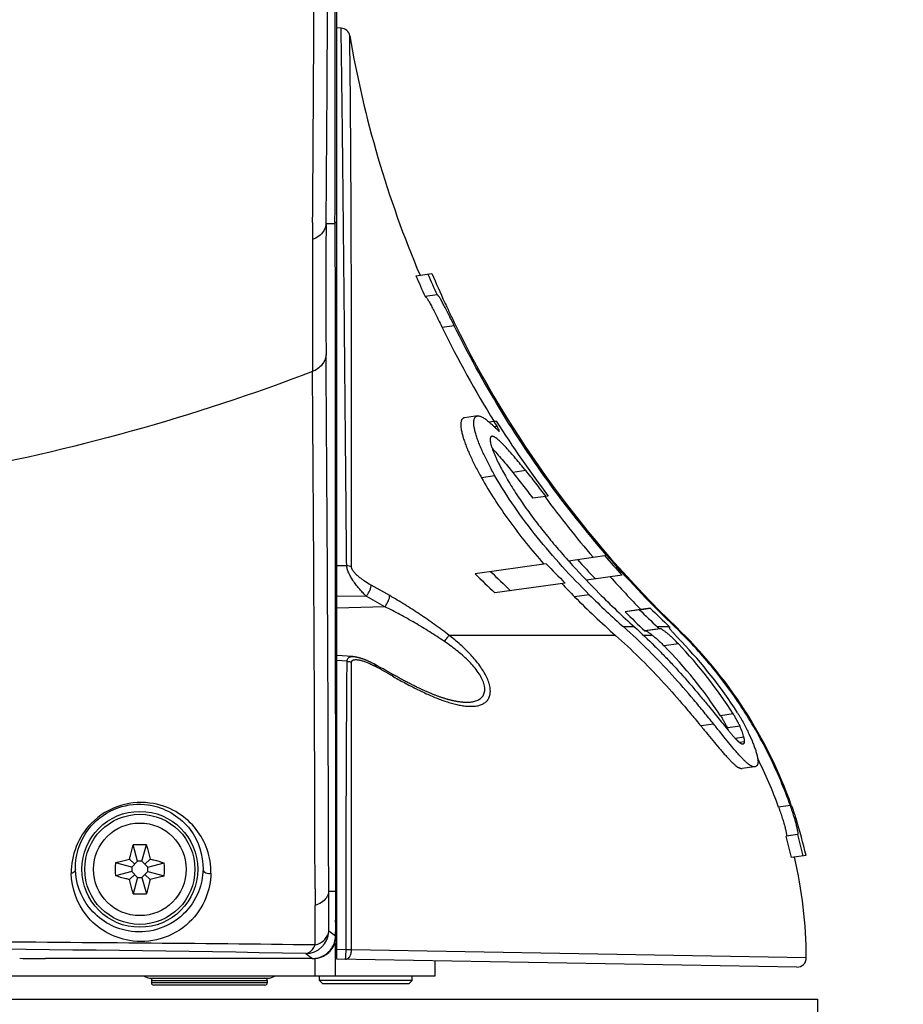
# Model space of a CAD drawing. Header units: millimetres. Extents: x 0 to 420, y 0 to 297.
# Tile 69 of 117: x 325 to 341, y 121 to 138. Entities that reach past the tile are written whole.
import ezdxf

# ---------------------------------------------------------------- set-up
doc = ezdxf.new("R2010")
doc.units = ezdxf.units.MM
doc.header["$LTSCALE"] = 23.1
doc.layers.get('0').update_dxf_attribs({"linetype": 'CONTINUOUS'})
for name, color, linetype in [('AUSFORMSCHRAEGEN', 7, 'CONTINUOUS'), ('DIM_PILOTEES', 7, 'CONTINUOUS'), ('RUNDUNGEN', 7, 'CONTINUOUS')]:
    doc.layers.add(name, color=color, linetype=linetype)
doc.styles.get("Standard").update_dxf_attribs({"font": 'txt', "width": 0.7})
doc.dimstyles.new('DIMSTYLE_2', dxfattribs={"dimtxt": 2.5, "dimasz": 3.5, "dimexe": 2, "dimexo": 0, "dimtad": 1, "dimdec": 0, "dimlfac": 5, "dimdsep": 46, "dimtxsty": 'Standard', "dimblk": '_FILLED', "dimblk1": '_FILLED', "dimblk2": '_FILLED', "dimcen": 0.09, "dimazin": 2, "dimtp": 0.8, "dimtm": 0.8, "dimtfac": 1, "dimtdec": 0, "dimtofl": 0, "dimtmove": 0, "dimatfit": 3, "dimldrblk": '_FILLED', "dimfxl": 0, "dimtolj": 1, "dimarcsym": 0})

# ---------------------------------------------------------------- blocks, each defined once
blk = doc.blocks.new('_FILLED')
at = {"color": 0, "linetype": 'ByBlock'}
blk.add_solid([(0, 0), (-1, 0.1429), (-1, -0.1429)], dxfattribs=at)
blk = doc.blocks.new('*D5')
at = {"layer": 'DIM_PILOTEES', "color": 2, "linetype": 'Continuous'}
for p, q in [((332.469, 242.223), (398.391, 242.223)), ((396.391, 242.223), (396.391, 177.074)), ((396.392, 111.925), (396.391, 177.074)), ((339.008, 111.925), (398.392, 111.925))]:
    blk.add_line(p, q, dxfattribs=at)
at = {"layer": 'DIM_PILOTEES', "color": 2, "linetype": 'Continuous', "xscale": 3.5, "yscale": 3.5, "zscale": 3.5}
for p, rotation in [((396.391, 242.223), 90.00015233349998), ((396.392, 111.925), 270.0001523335)]:
    blk.add_blockref('_FILLED', p, dxfattribs=dict(at, rotation=rotation))
at = {"layer": 'DIM_PILOTEES', "color": 2, "linetype": 'Continuous', "insert": (393.266, 177.074), "char_height": 2.5, "width": 7.76786, "attachment_point": 2, "rotation": 90, "line_spacing_factor": 0.9}
blk.add_mtext('{\\ftxt;\\W0.0001;\\H0.0001;\\~}{\\ftxt;\\W2.0714285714;\\H2.5; }{\\ftxt;\\W0.0001;\\H0.0001;\\~}', dxfattribs=at)

msp = doc.modelspace()

# ---------------------------------------------------------------- linework, layer by layer
at = {"color": 7, "linetype": 'Continuous'}
for p, q in [((330.892, 124.9635), (330.892, 195.1195)), ((330.4742, 134.817), (330.4716, 134.5194)), ((330.86, 134.7922), (330.7068, 134.7923)), ((330.86, 134.8222), (330.8599, 134.7295)), ((330.8599, 134.7295), (330.8599, 134.4171)), ((330.86, 134.8221), (330.892, 134.8221)), ((330.4716, 134.5194), (330.4712, 132.2411)), ((330.86, 134.4171), (330.8613, 133.6779)), ((332.2582, 133.8943), (332.5329, 133.9329)), ((330.8613, 133.6779), (330.8625, 133.0538)), ((330.8616, 133.6641), (330.8629, 133.0474)), ((332.6232, 133.5654), (332.4153, 133.5361)), ((330.8625, 133.0538), (330.8647, 131.8117)), ((332.9199, 133.0315), (332.7112, 133.0022)), ((333.3202, 131.4745), (333.0982, 131.4433)), ((333.6011, 131.379), (333.5216, 131.3679)), ((333.6579, 131.2903), (333.6135, 131.284)), ((333.6868, 131.2142), (333.6878, 131.2134)), ((333.6219, 130.4415), (333.3883, 130.4086)), ((334.1535, 130.5307), (333.9279, 130.499)), ((334.5411, 130.0908), (334.2734, 130.0531)), ((334.5078, 128.9226), (333.2772, 128.7496)), ((334.8883, 128.9738), (335.514, 129.0617)), ((334.8315, 128.5878), (333.6215, 128.4177)), ((335.8152, 128.7239), (335.1986, 128.6372)), ((335.2498, 128.3871), (334.9953, 128.3514)), ((336.1167, 128.1287), (335.8662, 128.0935)), ((336.0533, 128.1211), (335.8662, 128.0935)), ((336.301, 128.1559), (336.0533, 128.1211)), ((336.1167, 128.1287), (336.301, 128.1559)), ((336.0292, 127.8298), (335.8428, 127.8298)), ((336.4606, 127.7971), (336.2056, 127.7613)), ((336.2056, 127.7613), (336.2219, 127.7633)), ((336.4767, 127.7991), (336.2219, 127.7633)), ((336.6342, 127.8298), (336.4262, 127.8298)), ((336.4767, 127.7991), (336.4606, 127.7971)), ((336.6342, 127.8298), (336.6407, 127.8237)), ((336.7488, 127.8298), (336.7281, 127.8298)), ((335.7016, 127.6855), (332.8301, 127.6855)), ((336.3414, 127.6855), (336.1861, 127.6855)), ((336.7861, 127.5396), (336.5394, 127.5049)), ((337.7336, 126.3284), (337.5136, 126.2975)), ((337.3958, 126.1531), (337.1739, 126.1219)), ((337.8503, 126.1163), (337.6333, 126.0858)), ((337.9186, 125.9245), (337.7709, 125.9037)), ((337.9295, 125.8466), (337.8443, 125.8346)), ((338.1005, 125.4151), (337.8901, 125.3855)), ((338.7199, 124.7445), (338.5176, 124.7161)), ((338.8462, 124.2441), (338.6459, 124.2159)), ((338.8508, 124.245), (338.6505, 124.2168)), ((327.4548, 123.7835), (327.3791, 124.0663)), ((327.5292, 123.7835), (327.605, 124.0663)), ((327.404, 123.7326), (327.3149, 123.8217)), ((327.5801, 123.7326), (327.6691, 123.8217)), ((338.99, 123.8843), (338.7408, 123.8493)), ((327.3532, 123.6818), (327.0704, 123.7576)), ((327.4548, 123.7835), (327.3532, 123.6818)), ((327.3532, 123.6818), (327.3532, 123.6074)), ((327.5292, 123.7835), (327.4548, 123.7835)), ((327.6309, 123.6818), (327.5292, 123.7835)), ((327.6309, 123.6818), (327.9137, 123.7576)), ((327.6309, 123.6074), (327.6309, 123.6818)), ((327.3532, 123.6074), (327.0704, 123.5316)), ((327.404, 123.5566), (327.3149, 123.4675)), ((327.3532, 123.6074), (327.4548, 123.5058)), ((327.4548, 123.5058), (327.3791, 123.223)), ((327.4548, 123.5058), (327.5292, 123.5058)), ((327.5292, 123.5058), (327.6309, 123.6074)), ((327.5292, 123.5058), (327.605, 123.223)), ((327.5801, 123.5566), (327.6691, 123.4675)), ((327.6309, 123.6074), (327.9137, 123.5316)), ((330.5164, 123.3094), (330.5173, 123.021)), ((330.869, 123.3056), (330.869, 123.2572)), ((330.869, 123.3046), (330.892, 123.3046)), ((330.869, 123.2641), (330.7523, 123.2641)), ((330.7539, 122.5771), (330.7523, 123.2641)), ((330.869, 123.2641), (330.869, 123.2145)), ((330.869, 123.2641), (330.869, 123.2145)), ((330.869, 123.2145), (330.8691, 122.9661)), ((330.5189, 122.3379), (330.5172, 123.021)), ((330.892, 123.0046), (330.8691, 123.0046)), ((330.8691, 122.9705), (330.8873, 122.9705)), ((330.8691, 122.7339), (330.8873, 122.9702)), ((330.8691, 122.9661), (330.8691, 122.7339)), ((330.8703, 122.4902), (330.8873, 122.9705)), ((330.892, 122.9246), (330.8857, 122.9246)), ((330.892, 122.7472), (330.8794, 122.7472)), ((330.884, 122.4919), (330.892, 122.7472)), ((330.8703, 122.4902), (330.7539, 122.5771)), ((330.8863, 122.5646), (330.892, 122.5646)), ((330.8572, 122.3646), (330.892, 122.3646)), ((330.4707, 122.1046), (325.8635, 122.1046)), ((330.3545, 122.1914), (330.4707, 122.1046)), ((330.4707, 122.1046), (330.4843, 122.1046)), ((332.592, 121.8046), (332.592, 122.0649)), ((327.6944, 121.7646), (329.692, 121.7646)), ((330.592, 121.7246), (330.592, 121.8046)), ((332.192, 121.7246), (332.192, 121.8046)), ((327.692, 121.7246), (329.692, 121.7246)), ((327.692, 121.7246), (327.692, 121.6846)), ((329.692, 121.6846), (327.692, 121.6846)), ((329.652, 121.6446), (327.732, 121.6446)), ((329.692, 121.7246), (329.692, 121.6846)), ((332.192, 121.7246), (330.592, 121.7246)), ((330.652, 121.6646), (330.592, 121.7246)), ((332.132, 121.6646), (330.652, 121.6646)), ((332.132, 121.6646), (332.192, 121.7246)), ((295.792, 121.4046), (339.192, 121.4046)), ((339.192, 120.6046), (339.192, 121.4046))]:
    msp.add_line(p, q, dxfattribs=at)
for radius in [1.0009, 0.9509, 0.8]:
    msp.add_circle((327.492, 123.6446), radius, dxfattribs=at)
for centre, radius, start, end in [((-1047.6145, 146.2864), 1378.3692, 359.5222031, 359.8708743), ((-1252.8827, 146.9018), 1583.403, 359.5627028, 359.7805946), ((-885.0658, 138.4207), 1215.9311, 359.8303922, 0.0018627), ((349.599, 141.2155), 18.755, 189.75089, 202.94448), ((463.9885, 133.6438), 133.2867, 179.506347, 180.47865), ((349.4998, 141.2399), 18.7411, 203.07581, 204.27146), ((349.5018, 141.2392), 18.5419, 203.2386, 204.44811), ((349.599, 141.2155), 18.555, 203.10938, 204.78151), ((332.6245, 133.561), 0.00451, 97.94922, 106.55441), ((349.5712, 141.2291), 18.7601, 206.01045, 211.67063), ((349.5985, 141.2162), 18.5556, 206.05401, 226.17194), ((-1734.0962, 117.7586), 2064.8557, 0.1527251, 0.4099621), ((-1180.5839, 120.1303), 1511.1037, 0.1205399, 0.459203), ((335.1158, 117.4242), 14.0368, 96.01744, 96.19478), ((349.3756, 141.4064), 18.6917, 212.44282, 212.76578), ((349.4214, 141.3696), 18.6717, 212.33137, 217.16107), ((349.583, 141.2368), 18.7742, 216.45117, 220.5408), ((349.0013, 142.6087), 19.9341, 223.3586, 224.69735), ((349.2708, 141.8528), 19.1757, 222.1049, 223.47464), ((349.5609, 141.2807), 18.6177, 221.01907, 222.41197), ((348.772, 144.4775), 22.0784, 225.42778, 226.66866), ((348.7297, 144.3583), 21.7496, 225.71921, 226.9841), ((344.6427, 137.9293), 13.5944, 223.45261, 224.79295), ((349.5879, 141.2412), 18.7808, 221.91415, 224.26346), ((345.61, 138.8165), 14.7006, 225.19045, 228.36266), ((345.9023, 138.8163), 14.771, 224.78539, 228.05533), ((345.3897, 138.669), 14.6457, 224.78773, 228.58568), ((349.4314, 141.6102), 19.1498, 224.89729, 226.31839), ((349.4291, 141.5996), 18.939, 225.33898, 226.64063), ((349.537, 141.3495), 18.6886, 224.90803, 226.33744), ((330.9434, 122.0237), 7.9857, 46.29988, 46.6406), ((335.9992, 130.9585), 3.1998, 281.34085, 281.56447), ((331.2435, 122.0946), 7.9499, 19.53739, 46.17196), ((331.0348, 122.0644), 7.9408, 32.47817, 43.59092), ((331.1093, 122.0747), 7.9448, 32.55036, 43.84049), ((331.0295, 122.0623), 7.7447, 33.151, 44.64803), ((336.5057, 125.5634), 1.2427, 22.36159, 24.85692), ((337.8952, 125.8345), 0.0252, 269.6806, 277.99758), ((331.2293, 122.094), 7.7456, 19.78739, 26.58353), ((331.244, 122.0946), 7.95, 13.00986, 17.71914), ((338.3305, 125.8033), 1.6185, 281.23814, 281.40524), ((331.2073, 122.0939), 7.7354, 13.11611, 15.92152), ((338.5275, 125.844), 1.6314, 281.26785, 281.43223), ((331.2079, 122.094), 7.9352, 12.98748, 15.72137), ((327.492, 121.2094), 2.8591, 89.99901, 92.26364), ((327.4921, 121.2094), 2.8591, 87.73636, 90.00099), ((331.244, 122.0946), 7.75, 0.16152, 13.13949), ((329.9281, 123.6446), 2.8599, 177.73603, 182.26397), ((325.056, 123.6446), 2.8599, 357.73603, 2.26397), ((327.492, 126.0798), 2.8591, 267.73636, 270.00099), ((327.4921, 126.0798), 2.8591, 269.99901, 272.26364), ((330.3539, 122.5917), 0.4003, 270.0867, 357.91331), ((317.5319, -604.7396), 727.044, 88.9894306, 90.0031626), ((325.8598, 155.4766), 33.372, 269.24309, 270.00634), ((330.4704, 122.506), 0.4014, 270.04713, 281.32723), ((327.692, 122.0146), 0.25, 237.20108, 270), ((327.732, 121.7246), 0.04, 90, 180), ((329.652, 121.7246), 0.04, 0, 90), ((329.692, 122.0146), 0.25, 270, 302.79892), ((327.732, 121.6846), 0.04, 180, 270), ((329.652, 121.6846), 0.04, 270, 360)]:
    msp.add_arc(centre, radius, start, end, dxfattribs=at)
for points, knots in [([(330.6953, 134.7357), (330.6877, 134.7117), (330.6428, 134.6146), (330.5476, 134.5469), (330.4717, 134.5194)], [0, 0, 0, 0, 0.2375331, 1, 1, 1, 1]), ([(332.4173, 133.5364), (332.4184, 133.5364), (332.4207, 133.5358), (332.4242, 133.5337), (332.4283, 133.5302), (332.435, 133.5233), (332.4444, 133.5113), (332.457, 133.4929), (332.4714, 133.4698), (332.4875, 133.4421), (332.5052, 133.4104), (332.5318, 133.3609), (332.5678, 133.2915), (332.6134, 133.2009), (332.6617, 133.1034), (332.6946, 133.0363), (332.7112, 133.0022)], [0, 0, 0, 0, 0.0049869, 0.0115963, 0.0201694, 0.0308466, 0.0586678, 0.0950531, 0.1396688, 0.1920325, 0.2515776, 0.3176871, 0.4669768, 0.6344177, 0.8141436, 1, 1, 1, 1]), ([(332.9199, 133.0315), (332.903, 133.0658), (332.8696, 133.1333), (332.8207, 133.2315), (332.7745, 133.3225), (332.7324, 133.403), (332.7002, 133.4618), (332.6772, 133.501), (332.6628, 133.5239), (332.6518, 133.5398), (332.6439, 133.55), (332.6389, 133.5558), (332.6344, 133.5602), (332.6305, 133.5634), (332.6271, 133.5653), (332.6248, 133.5656), (332.6239, 133.5655)], [0, 0, 0, 0, 0.1870637, 0.3678774, 0.5361615, 0.6859229, 0.8115469, 0.8636716, 0.9078814, 0.943688, 0.9583319, 0.9707737, 0.9810271, 0.9891577, 0.9953393, 1, 1, 1, 1]), ([(332.7527, 133.438), (332.765, 133.4114), (332.7913, 133.3544), (332.8493, 133.2302), (332.8959, 133.1329), (332.9285, 133.0662)], [0, 0, 0, 0, 0.2136813, 0.4583815, 1, 1, 1, 1]), ([(336.7281, 127.8298), (336.3385, 128.2034), (335.5914, 128.985), (334.5775, 130.2502), (333.6777, 131.5989), (333.1583, 132.5472), (332.9199, 133.0315)], [0, 0, 0, 0, 0.2500001, 0.5000001, 0.7500001, 1, 1, 1, 1]), ([(330.7065, 132.5303), (330.7017, 132.4684), (330.647, 132.3409), (330.534, 132.2653), (330.4712, 132.2411)], [0, 0, 0, 0, 0.4800006, 1, 1, 1, 1]), ([(330.4712, 132.2411), (328.4211, 131.4568), (324.1384, 130.2681), (319.7132, 129.8721), (317.492, 129.8721)], [0, 0, 0, 0, 0.497028, 1, 1, 1, 1]), ([(330.8647, 131.8117), (330.8665, 130.4737), (330.8633, 127.6384), (330.8683, 124.803), (330.869, 123.3056)], [0, 0, 0, 0, 0.4718746, 1, 1, 1, 1]), ([(333.6219, 130.4415), (333.5865, 130.5034), (333.5193, 130.6256), (333.4425, 130.7794), (333.3884, 130.899), (333.3528, 130.9843), (333.322, 131.0658), (333.2963, 131.1427), (333.2793, 131.2035), (333.269, 131.249), (333.2615, 131.289), (333.2568, 131.3265), (333.2556, 131.3611), (333.2565, 131.3835), (333.259, 131.4035), (333.2632, 131.421), (333.2691, 131.4361), (333.2765, 131.4488), (333.2854, 131.459), (333.2958, 131.4667), (333.3076, 131.472), (333.3159, 131.4739), (333.3202, 131.4745)], [0, 0, 0, 0, 0.1877346, 0.3668172, 0.4518869, 0.5331632, 0.6098992, 0.6812226, 0.7461644, 0.7759481, 0.8038087, 0.8534249, 0.8751145, 0.8947352, 0.9123416, 0.9280575, 0.942101, 0.9547656, 0.966429, 0.9775486, 0.988597, 1, 1, 1, 1]), ([(333.3202, 131.4745), (333.3269, 131.4754), (333.3416, 131.4753), (333.3647, 131.4702), (333.3899, 131.4603), (333.4172, 131.446), (333.4464, 131.4272), (333.4776, 131.4044), (333.5103, 131.3779), (333.5324, 131.3585), (333.5437, 131.3483)], [0, 0, 0, 0, 0.077415, 0.1661074, 0.2683986, 0.3855271, 0.517909, 0.6650037, 0.8259887, 1, 1, 1, 1]), ([(333.0982, 131.4433), (333.0939, 131.4427), (333.0854, 131.4407), (333.0735, 131.4354), (333.0628, 131.4277), (333.0536, 131.4175), (333.046, 131.4049), (333.0399, 131.3898), (333.0353, 131.3722), (333.0325, 131.3522), (333.0313, 131.3298), (333.0319, 131.2953), (333.0374, 131.2466), (333.0502, 131.1824), (333.0692, 131.1114), (333.094, 131.0344), (333.1241, 130.9528), (333.1588, 130.8673), (333.2118, 130.7474), (333.2872, 130.5933), (333.3534, 130.4708), (333.3883, 130.4086)], [0, 0, 0, 0, 0.0115697, 0.0227919, 0.0340815, 0.0458993, 0.0586936, 0.0728384, 0.0886266, 0.1062783, 0.1259205, 0.1476112, 0.197181, 0.2547259, 0.3195548, 0.3907577, 0.4673744, 0.5485379, 0.6335037, 0.8124078, 1, 1, 1, 1]), ([(333.5437, 131.3483), (333.5556, 131.3376), (333.5735, 131.3213), (333.5973, 131.2992), (333.6153, 131.2824), (333.6334, 131.2652), (333.6484, 131.2507), (333.6605, 131.2389), (333.6695, 131.2302), (333.677, 131.2231), (333.6827, 131.2178), (333.6855, 131.2153), (333.6868, 131.2142)], [0, 0, 0, 0, 0.2457027, 0.3701066, 0.4957629, 0.6228364, 0.7513585, 0.815996, 0.8804594, 0.9435075, 0.9733032, 1, 1, 1, 1]), ([(333.6949, 131.21), (333.6954, 131.2101), (333.6963, 131.2105), (333.6968, 131.2123), (333.6967, 131.2145), (333.6962, 131.2176), (333.6951, 131.2213), (333.6935, 131.2257), (333.6914, 131.2306), (333.6879, 131.2383), (333.6826, 131.2488), (333.6752, 131.2621), (333.6669, 131.2761), (333.661, 131.2855), (333.6579, 131.2903)], [0, 0, 0, 0, 0.0142203, 0.0312021, 0.0559455, 0.0897595, 0.1326289, 0.1841065, 0.2435598, 0.310201, 0.4616765, 0.6317734, 0.8133017, 1, 1, 1, 1]), ([(333.5682, 131.1225), (333.5655, 131.1221), (333.5603, 131.1208), (333.5533, 131.1169), (333.5475, 131.1111), (333.543, 131.1034), (333.5397, 131.094), (333.5378, 131.0829), (333.537, 131.07), (333.5377, 131.0496), (333.5418, 131.0204), (333.5509, 130.9815), (333.5639, 130.938), (333.5805, 130.8906), (333.6003, 130.84), (333.6228, 130.787), (333.6478, 130.7319), (333.6845, 130.6552), (333.735, 130.5568), (333.7781, 130.4783), (333.8005, 130.4385)], [0, 0, 0, 0, 0.0107298, 0.0210191, 0.0315575, 0.0430423, 0.0560328, 0.0708923, 0.0878409, 0.1069857, 0.1518042, 0.2049063, 0.2653718, 0.3321655, 0.404298, 0.4808813, 0.5611613, 0.6444987, 0.8185293, 1, 1, 1, 1]), ([(334.1535, 130.5307), (334.124, 130.5666), (334.0657, 130.6371), (333.9793, 130.7401), (333.8956, 130.8374), (333.8275, 130.9137), (333.7748, 130.9697), (333.7377, 131.0074), (333.7025, 131.0411), (333.6696, 131.0701), (333.6434, 131.0905), (333.6239, 131.1035), (333.6108, 131.1111), (333.5987, 131.117), (333.5849, 131.1219), (333.5744, 131.1234), (333.5682, 131.1225)], [0, 0, 0, 0, 0.1655044, 0.3258532, 0.479276, 0.6231139, 0.6902442, 0.7533298, 0.8115562, 0.8640032, 0.9096712, 0.9296798, 0.9476888, 0.9636425, 0.9775731, 1, 1, 1, 1]), ([(333.6878, 131.2134), (333.6891, 131.2124), (333.691, 131.2111), (333.6934, 131.2101), (333.6945, 131.2099), (333.6949, 131.21)], [0, 0, 0, 0, 0.6176535, 0.8353709, 1, 1, 1, 1]), ([(333.5714, 130.9168), (333.6, 130.8863), (333.6581, 130.8216), (333.7455, 130.7198), (333.836, 130.6113), (333.897, 130.5369), (333.9279, 130.499)], [0, 0, 0, 0, 0.2285807, 0.4745409, 0.7327797, 1, 1, 1, 1]), ([(335.2498, 128.3871), (335.0905, 128.5455), (334.7802, 128.8687), (334.3458, 129.3749), (333.955, 129.897), (333.7259, 130.2596), (333.6219, 130.4415)], [0, 0, 0, 0, 0.2563658, 0.5111201, 0.7608768, 1, 1, 1, 1]), ([(333.8005, 130.4385), (333.8502, 130.3506), (333.9573, 130.1738), (334.1332, 129.9127), (334.3246, 129.6521), (334.5276, 129.3944), (334.7399, 129.141), (335.0331, 128.8093), (335.2624, 128.5683), (335.4186, 128.4109)], [0, 0, 0, 0, 0.116486, 0.2382603, 0.3630065, 0.4893592, 0.616573, 0.7442243, 1, 1, 1, 1]), ([(333.9279, 130.499), (333.9564, 130.4641), (334.0138, 130.3923), (334.1293, 130.2439), (334.2156, 130.13), (334.2734, 130.0531)], [0, 0, 0, 0, 0.2397429, 0.4888524, 1, 1, 1, 1]), ([(334.5021, 130.0853), (334.4437, 130.162), (334.3566, 130.2758), (334.2401, 130.424), (334.1822, 130.4958), (334.1535, 130.5307)], [0, 0, 0, 0, 0.5110928, 0.760211, 1, 1, 1, 1]), ([(333.3883, 130.4086), (333.4604, 130.2803), (333.6156, 130.0232), (333.8739, 129.6469), (334.1585, 129.276), (334.3615, 129.0356), (334.4659, 128.9168)], [0, 0, 0, 0, 0.2395888, 0.4881916, 0.7425395, 1, 1, 1, 1]), ([(337.3958, 126.1531), (337.3404, 126.2216), (337.2272, 126.3612), (336.9912, 126.6462), (336.6781, 127.0064), (336.2761, 127.4288), (335.9904, 127.6986), (335.8428, 127.8298)], [0, 0, 0, 0, 0.1155125, 0.2357275, 0.4850887, 0.741057, 1, 1, 1, 1]), ([(336.0292, 127.8298), (336.1477, 127.7232), (336.3214, 127.559), (336.5445, 127.3329), (336.7601, 127.1047), (336.9663, 126.8723), (337.1637, 126.6386), (337.2593, 126.5227), (337.3062, 126.4654)], [0, 0, 0, 0, 0.2557465, 0.3829633, 0.5094876, 0.7591037, 0.8811351, 1, 1, 1, 1]), ([(336.2219, 127.7633), (336.2229, 127.7634), (336.2252, 127.7633), (336.229, 127.7624), (336.2335, 127.7608), (336.241, 127.7574), (336.2518, 127.7513), (336.2664, 127.7421), (336.2829, 127.7305), (336.3012, 127.717), (336.3209, 127.7019), (336.3344, 127.6911), (336.3414, 127.6855)], [0, 0, 0, 0, 0.0208749, 0.0478276, 0.0811882, 0.1209321, 0.2188236, 0.3396724, 0.4810147, 0.6398673, 0.813601, 1, 1, 1, 1]), ([(336.7861, 127.5396), (336.7704, 127.5561), (336.7389, 127.5883), (336.6913, 127.6347), (336.6447, 127.6777), (336.6068, 127.7108), (336.5779, 127.7348), (336.5578, 127.7507), (336.5392, 127.7648), (336.5222, 127.7769), (336.5073, 127.7865), (336.4962, 127.7929), (336.4886, 127.7964), (336.4839, 127.7981), (336.4801, 127.7991), (336.4777, 127.7992), (336.4767, 127.7991)], [0, 0, 0, 0, 0.1680857, 0.3326117, 0.4899641, 0.6363386, 0.7040396, 0.7671855, 0.824983, 0.8764749, 0.9205437, 0.9562232, 0.9706829, 0.9827879, 0.9925213, 1, 1, 1, 1]), ([(336.6284, 127.8212), (336.628, 127.8211), (336.6272, 127.8207), (336.6269, 127.819), (336.6275, 127.817), (336.6286, 127.8143), (336.6305, 127.811), (336.633, 127.807), (336.6362, 127.8024), (336.64, 127.7972), (336.6444, 127.7914), (336.6514, 127.7827), (336.6614, 127.7707), (336.6748, 127.7552), (336.6897, 127.7383), (336.7059, 127.7203), (336.7232, 127.7014), (336.7413, 127.6817), (336.7667, 127.6545), (336.7996, 127.6197), (336.8262, 127.5918), (336.8397, 127.5778)], [0, 0, 0, 0, 0.0037472, 0.0078827, 0.0141404, 0.0230514, 0.0347442, 0.0492263, 0.0664547, 0.086355, 0.108791, 0.1335866, 0.1895603, 0.2529564, 0.322596, 0.3974112, 0.47646, 0.5589415, 0.6441561, 0.8201766, 1, 1, 1, 1]), ([(338.7199, 124.7445), (338.617, 125.0355), (338.3769, 125.606), (337.9198, 126.4136), (337.3719, 127.1625), (336.9508, 127.6162), (336.7281, 127.8298)], [0, 0, 0, 0, 0.2499999, 0.4999999, 0.7499999, 1, 1, 1, 1]), ([(335.7016, 127.6855), (335.8407, 127.5627), (336.1105, 127.3106), (336.4911, 126.9166), (336.7885, 126.5813), (337.0131, 126.316), (337.1211, 126.1858), (337.1739, 126.1219)], [0, 0, 0, 0, 0.2590422, 0.5148868, 0.7640373, 0.8842547, 1, 1, 1, 1]), ([(336.3414, 127.6855), (336.3573, 127.6727), (336.39, 127.6453), (336.4392, 127.6016), (336.4894, 127.5546), (336.5227, 127.5217), (336.5394, 127.5049)], [0, 0, 0, 0, 0.2295055, 0.4767528, 0.7355251, 1, 1, 1, 1]), ([(337.3062, 126.4654), (337.3373, 126.4275), (337.3982, 126.3526), (337.4874, 126.2419), (337.5728, 126.1361), (337.6414, 126.0522), (337.694, 125.9898), (337.7307, 125.9474), (337.7654, 125.9092), (337.7976, 125.8759), (337.823, 125.852), (337.8419, 125.8363), (337.8544, 125.8269), (337.866, 125.8194), (337.8766, 125.8139), (337.8861, 125.8104), (337.8922, 125.8094), (337.895, 125.8094)], [0, 0, 0, 0, 0.1656451, 0.3264511, 0.4805806, 0.6253056, 0.6928681, 0.756318, 0.8148026, 0.8673204, 0.912822, 0.9326195, 0.9503184, 0.9658564, 0.9792214, 0.9905222, 1, 1, 1, 1]), ([(337.8062, 126.3494), (337.8162, 126.3336), (337.8357, 126.302), (337.8723, 126.2395), (337.9146, 126.1632), (337.9611, 126.0736), (338.0157, 125.9613), (338.0632, 125.8534), (338.1026, 125.7506), (338.1191, 125.7024), (338.1264, 125.6792)], [0, 0, 0, 0, 0.0756298, 0.1494876, 0.2916774, 0.4271754, 0.5563934, 0.7946545, 0.9021804, 1, 1, 1, 1]), ([(337.5136, 126.2975), (337.5255, 126.2793), (337.548, 126.243), (337.5746, 126.1973), (337.5946, 126.1615), (337.6085, 126.1354), (337.6215, 126.1104), (337.6295, 126.0939), (337.6333, 126.0858)], [0, 0, 0, 0, 0.2676917, 0.5267111, 0.6520294, 0.773775, 0.8908311, 1, 1, 1, 1]), ([(337.8503, 126.1163), (337.8467, 126.1244), (337.8389, 126.1409), (337.8263, 126.166), (337.8127, 126.192), (337.7932, 126.228), (337.7672, 126.2738), (337.7452, 126.3102), (337.7336, 126.3284)], [0, 0, 0, 0, 0.1090966, 0.2260999, 0.3478135, 0.4731206, 0.7321809, 1, 1, 1, 1]), ([(337.1739, 126.1219), (337.2143, 126.073), (337.2927, 125.9775), (337.4064, 125.8389), (337.4972, 125.73), (337.5663, 125.6497), (337.6145, 125.5954), (337.6601, 125.5461), (337.7028, 125.5025), (337.7425, 125.4652), (337.7788, 125.4346), (337.8074, 125.4141), (337.8285, 125.4017), (337.8427, 125.3946), (337.8559, 125.3895), (337.8714, 125.3854), (337.883, 125.3846), (337.8901, 125.3855)], [0, 0, 0, 0, 0.1827058, 0.356058, 0.5169196, 0.5915052, 0.6614586, 0.7261469, 0.7849652, 0.8374094, 0.8830942, 0.9218146, 0.9385932, 0.9537135, 0.9672591, 0.9793643, 1, 1, 1, 1]), ([(338.1005, 125.4151), (338.0935, 125.4141), (338.082, 125.4149), (338.0667, 125.4191), (338.0537, 125.4242), (338.0397, 125.4312), (338.0189, 125.4437), (337.9907, 125.4641), (337.955, 125.4947), (337.9159, 125.5321), (337.8738, 125.5756), (337.829, 125.6249), (337.7816, 125.6793), (337.7136, 125.7598), (337.6243, 125.869), (337.5125, 126.0081), (337.4354, 126.104), (337.3958, 126.1531)], [0, 0, 0, 0, 0.0205265, 0.0325641, 0.0460372, 0.0610824, 0.0777854, 0.1163594, 0.1619137, 0.2142515, 0.2729941, 0.3376417, 0.4075919, 0.4822112, 0.6432447, 0.8168939, 1, 1, 1, 1]), ([(337.9186, 125.9245), (337.9109, 125.954), (337.8908, 126.019), (337.8657, 126.0823), (337.8503, 126.1163)], [0, 0, 0, 0, 0.4498246, 1, 1, 1, 1]), ([(337.8987, 125.8096), (337.9006, 125.8099), (337.9044, 125.8109), (337.9115, 125.8141), (337.9195, 125.8203), (337.9253, 125.8293), (337.9285, 125.8383), (337.9293, 125.8437), (337.9295, 125.8466)], [0, 0, 0, 0, 0.1150206, 0.2259964, 0.4474754, 0.6895753, 0.8309428, 1, 1, 1, 1]), ([(337.9295, 125.8466), (337.9298, 125.8516), (337.9301, 125.8625), (337.9285, 125.8806), (337.9244, 125.9016), (337.9207, 125.9165), (337.9186, 125.9245)], [0, 0, 0, 0, 0.1898977, 0.4151135, 0.6879774, 1, 1, 1, 1]), ([(338.1264, 125.6792), (338.1334, 125.657), (338.1426, 125.6248), (338.152, 125.5833), (338.1569, 125.5562), (338.16, 125.5319), (338.1613, 125.5103), (338.161, 125.4912), (338.1592, 125.4747), (338.1559, 125.4605), (338.1512, 125.4485), (338.1452, 125.4386), (338.1381, 125.4307), (338.1299, 125.4245), (338.1176, 125.4184), (338.1074, 125.4161), (338.1005, 125.4151)], [0, 0, 0, 0, 0.2334982, 0.3353046, 0.4270806, 0.5088688, 0.5810687, 0.6443693, 0.6996025, 0.747759, 0.7900705, 0.8279764, 0.8630069, 0.8966453, 0.9301634, 1, 1, 1, 1]), ([(328.7181, 123.577), (328.7198, 123.7147), (328.6786, 123.9879), (328.4808, 124.3522), (328.1609, 124.6426), (327.7033, 124.8223), (327.1406, 124.7891), (326.5185, 124.4205), (326.2992, 123.8836), (326.3088, 123.5743)], [0, 0, 0, 0, 0.1093202, 0.2144352, 0.3232582, 0.4458987, 0.59524, 0.7542068, 1, 1, 1, 1]), ([(326.381, 123.6446), (326.3781, 123.7779), (326.4256, 124.0708), (326.686, 124.4894), (327.154, 124.7684), (327.799, 124.7937), (328.4236, 124.4035), (328.5876, 123.8851), (328.5827, 123.6446)], [0, 0, 0, 0, 0.1156683, 0.2509564, 0.4153117, 0.5665658, 0.7913001, 1, 1, 1, 1]), ([(338.5176, 124.7161), (338.5289, 124.6845), (338.5506, 124.6222), (338.5802, 124.5311), (338.6057, 124.4464), (338.6236, 124.3812), (338.6351, 124.3348), (338.6419, 124.3053), (338.6473, 124.2797), (338.6506, 124.2609), (338.6524, 124.248), (338.6533, 124.2401), (338.6539, 124.2333), (338.654, 124.2277), (338.6538, 124.2233), (338.6533, 124.2203), (338.6526, 124.2186), (338.652, 124.2177), (338.6513, 124.2171), (338.6508, 124.2169), (338.6505, 124.2168)], [0, 0, 0, 0, 0.1937327, 0.3803509, 0.552621, 0.7039969, 0.7698619, 0.8283106, 0.8788072, 0.9208082, 0.9384591, 0.9538229, 0.9668819, 0.9776337, 0.9861086, 0.9924067, 0.9948116, 0.996793, 0.9984622, 1, 1, 1, 1]), ([(338.8508, 124.245), (338.8511, 124.245), (338.8516, 124.2452), (338.8523, 124.2458), (338.8529, 124.2467), (338.8535, 124.2485), (338.8541, 124.2514), (338.8543, 124.2558), (338.8542, 124.2614), (338.8537, 124.2682), (338.8528, 124.2761), (338.851, 124.289), (338.8477, 124.3078), (338.8425, 124.3334), (338.8358, 124.363), (338.8244, 124.4094), (338.8068, 124.4745), (338.7817, 124.5593), (338.7525, 124.6505), (338.7311, 124.7129), (338.7199, 124.7445)], [0, 0, 0, 0, 0.0015262, 0.0031873, 0.0051638, 0.007566, 0.0138627, 0.0223384, 0.0330913, 0.0461511, 0.0615149, 0.0791649, 0.1211611, 0.1716496, 0.2300877, 0.2959412, 0.4473001, 0.6195724, 0.806219, 1, 1, 1, 1]), ([(338.7357, 124.7532), (338.7526, 124.7055), (338.7757, 124.6389), (338.8023, 124.5591), (338.8127, 124.5272), (338.8169, 124.5142)], [0, 0, 0, 0, 0.6018351, 0.8375484, 1, 1, 1, 1]), ([(327.3149, 123.8217), (327.3197, 123.8424), (327.3391, 123.9244), (327.3608, 124.0059), (327.3791, 124.0663)], [0, 0, 0, 0, 0.2521597, 1, 1, 1, 1]), ([(327.605, 124.0663), (327.6111, 124.0463), (327.6346, 123.9654), (327.6549, 123.8835), (327.6691, 123.8217)], [0, 0, 0, 0, 0.2475301, 1, 1, 1, 1]), ([(327.0704, 123.7576), (327.0904, 123.7636), (327.1713, 123.7872), (327.2531, 123.8075), (327.3149, 123.8217)], [0, 0, 0, 0, 0.2475295, 1, 1, 1, 1]), ([(327.6691, 123.8217), (327.6899, 123.817), (327.7719, 123.7975), (327.8534, 123.7759), (327.9137, 123.7576)], [0, 0, 0, 0, 0.2521607, 1, 1, 1, 1]), ([(326.3809, 123.6446), (326.3808, 123.6355), (326.3707, 123.6), (326.3343, 123.5799), (326.3088, 123.5743)], [0, 0, 0, 0, 0.2589387, 1, 1, 1, 1]), ([(328.5828, 123.6446), (328.5801, 123.5129), (328.5219, 123.2236), (328.254, 122.8263), (327.8038, 122.5699), (327.1837, 122.5376), (326.5626, 122.905), (326.3858, 123.4107), (326.3809, 123.6446)], [0, 0, 0, 0, 0.1172166, 0.2561731, 0.4138285, 0.5596995, 0.7918575, 1, 1, 1, 1]), ([(328.5828, 123.6446), (328.5832, 123.6181), (328.6324, 123.5698), (328.6905, 123.5697), (328.7181, 123.577)], [0, 0, 0, 0, 0.4810687, 1, 1, 1, 1]), ([(328.7181, 123.577), (328.7156, 123.4325), (328.6515, 123.1161), (328.3586, 122.6843), (327.87, 122.4057), (327.1945, 122.3657), (326.5095, 122.7621), (326.3141, 123.3177), (326.3088, 123.5743)], [0, 0, 0, 0, 0.1176827, 0.256296, 0.4123823, 0.5577398, 0.7910226, 1, 1, 1, 1]), ([(327.3149, 123.4675), (327.2942, 123.4723), (327.2122, 123.4917), (327.1307, 123.5134), (327.0704, 123.5316)], [0, 0, 0, 0, 0.2521607, 1, 1, 1, 1]), ([(327.3791, 123.223), (327.373, 123.243), (327.3495, 123.3239), (327.3292, 123.4057), (327.3149, 123.4675)], [0, 0, 0, 0, 0.2475301, 1, 1, 1, 1]), ([(327.6691, 123.4675), (327.6644, 123.4468), (327.645, 123.3648), (327.6233, 123.2833), (327.605, 123.223)], [0, 0, 0, 0, 0.2521597, 1, 1, 1, 1]), ([(327.9137, 123.5316), (327.8937, 123.5256), (327.8128, 123.5021), (327.7309, 123.4818), (327.6691, 123.4675)], [0, 0, 0, 0, 0.2475295, 1, 1, 1, 1]), ([(330.742, 123.2141), (330.7347, 123.1925), (330.6877, 123.1015), (330.5917, 123.0448), (330.5173, 123.021)], [0, 0, 0, 0, 0.2258819, 1, 1, 1, 1]), ([(330.5188, 122.3379), (330.5799, 122.3571), (330.6883, 122.4122), (330.75, 122.5244), (330.7539, 122.5771)], [0, 0, 0, 0, 0.5478584, 1, 1, 1, 1]), ([(330.5181, 122.3377), (329.5125, 122.3524), (327.4376, 122.37), (324.2433, 122.3961), (320.9069, 122.4053), (318.6397, 122.4204), (317.4919, 122.413)], [0, 0, 0, 0, 0.2316207, 0.4778582, 0.7356653, 1, 1, 1, 1]), ([(330.3544, 122.1914), (330.3701, 122.192), (330.4455, 122.2119), (330.4939, 122.2833), (330.5188, 122.3379)], [0, 0, 0, 0, 0.2074656, 1, 1, 1, 1])]:
    msp.add_open_spline(points, degree=3, knots=knots, dxfattribs=at)
for points in [[(330.7068, 134.7921), (330.7051, 134.773), (330.7011, 134.754), (330.6953, 134.7357)], [(330.7523, 123.264), (330.7511, 123.2471), (330.7474, 123.2302), (330.742, 123.2141)], [(330.7978, 122.2744), (330.8415, 122.3364), (330.8676, 122.4143), (330.8703, 122.4902)], [(330.812, 122.2752), (330.8557, 122.3375), (330.8802, 122.4158), (330.884, 122.4919)], [(330.6356, 122.1343), (330.7054, 122.1624), (330.7688, 122.2135), (330.812, 122.2752)], [(330.689, 122.1694), (330.7312, 122.1969), (330.7688, 122.2332), (330.7978, 122.2744)], [(330.4843, 122.1046), (330.5106, 122.1051), (330.5371, 122.1078), (330.5629, 122.1129)], [(330.5492, 122.1124), (330.5986, 122.1223), (330.6469, 122.142), (330.689, 122.1694)], [(330.5629, 122.1129), (330.5877, 122.1178), (330.6121, 122.1249), (330.6356, 122.1343)]]:
    msp.add_open_spline(points, degree=3, dxfattribs=at)
at = {"layer": 'AUSFORMSCHRAEGEN', "color": 7, "linetype": 'Continuous'}
msp.add_line((330.9657, 138.1718), (330.892, 138.1756), dxfattribs=at)
at = {"layer": 'RUNDUNGEN', "color": 7, "linetype": 'Continuous'}
for p, q in [((330.892, 128.8941), (331.0619, 128.8917)), ((331.8042, 128.3708), (331.4839, 128.5511)), ((330.892, 128.3683), (331.4011, 128.3612)), ((331.7212, 128.1793), (331.4011, 128.3612)), ((331.7212, 128.1793), (330.892, 128.1571)), ((331.163, 127.3179), (330.892, 127.3378)), ((331.0692, 127.2375), (330.892, 127.2508)), ((331.1466, 122.2553), (331.1457, 127.2184)), ((331.1459, 126.6301), (331.1457, 127.1663)), ((331.873, 127.0024), (331.79, 127.0496)), ((331.1459, 126.575), (331.1459, 126.6301)), ((331.146, 126.5196), (331.1459, 126.575)), ((331.146, 126.464), (331.146, 126.5196)), ((330.892, 122.0946), (330.892, 124.9635)), ((331.1464, 124.457), (331.1464, 124.5186)), ((331.1465, 124.3954), (331.1464, 124.457)), ((331.1465, 124.3336), (331.1465, 124.3954)), ((331.1465, 124.2717), (331.1465, 124.3336)), ((331.1466, 122.5097), (331.1465, 124.2717)), ((330.869, 122.3646), (330.892, 122.3646)), ((330.869, 121.8046), (330.869, 122.3646)), ((330.5203, 121.8046), (330.5203, 122.1098)), ((331.0518, 122.2564), (330.892, 122.2592)), ((338.8312, 121.956), (330.892, 122.0946)), ((338.994, 122.1165), (331.1466, 122.2553)), ((318.472, 121.8046), (332.592, 121.8046))]:
    msp.add_line(p, q, dxfattribs=at)
for points in [[(331.5409, 127.1877), (331.5338, 127.1915), (331.5259, 127.1956), (331.5181, 127.1998), (331.5102, 127.2038), (331.5024, 127.2078), (331.4945, 127.2118), (331.4866, 127.2157), (331.4787, 127.2196), (331.4708, 127.2234), (331.4629, 127.2271), (331.455, 127.2308), (331.4472, 127.2344), (331.4393, 127.2379), (331.4315, 127.2414), (331.4236, 127.2448), (331.4159, 127.2482), (331.4081, 127.2515), (331.4004, 127.2547), (331.3926, 127.2578), (331.385, 127.2609), (331.3774, 127.2638), (331.3698, 127.2668), (331.3622, 127.2696), (331.3547, 127.2723), (331.3473, 127.275), (331.3399, 127.2776), (331.3326, 127.2801), (331.3253, 127.2826), (331.3181, 127.2849), (331.3109, 127.2872), (331.3038, 127.2894), (331.2967, 127.2916), (331.2897, 127.2936), (331.2828, 127.2956), (331.2759, 127.2975), (331.2691, 127.2993), (331.2625, 127.301), (331.256, 127.3026), (331.2496, 127.3041), (331.2433, 127.3056), (331.2372, 127.3069), (331.2312, 127.3082), (331.2253, 127.3093), (331.2196, 127.3104), (331.2139, 127.3114), (331.2084, 127.3124), (331.203, 127.3133), (331.1976, 127.3141), (331.1924, 127.3148), (331.1873, 127.3155), (331.1823, 127.3161), (331.1774, 127.3166), (331.1725, 127.3171), (331.1678, 127.3175), (331.163, 127.3179)], [(331.79, 127.0496), (331.7405, 127.0775), (331.6907, 127.1053), (331.6408, 127.133), (331.5905, 127.1606), (331.5409, 127.1877)], [(333.0696, 126.5305), (333.0671, 126.5306), (333.0613, 126.531), (333.0554, 126.5314), (333.0493, 126.5318), (333.0432, 126.5323), (333.0369, 126.5329), (333.0305, 126.5335), (333.0241, 126.5342), (333.0175, 126.535), (333.0107, 126.5358), (333.0039, 126.5367), (332.997, 126.5376), (332.9899, 126.5386), (332.9827, 126.5397), (332.9754, 126.5408), (332.968, 126.542), (332.9605, 126.5433), (332.9528, 126.5446), (332.9451, 126.546), (332.9372, 126.5475), (332.9291, 126.5491), (332.921, 126.5508), (332.9128, 126.5525), (332.9044, 126.5543), (332.8959, 126.5562), (332.8873, 126.5581), (332.8785, 126.5602), (332.8696, 126.5623), (332.8606, 126.5645), (332.8515, 126.5668), (332.8423, 126.5692), (332.8329, 126.5717), (332.8234, 126.5742), (332.8138, 126.5769), (332.804, 126.5796), (332.7941, 126.5825), (332.7841, 126.5854), (332.774, 126.5884), (332.7638, 126.5916), (332.7534, 126.5948), (332.7429, 126.5981), (332.7322, 126.6015), (332.7215, 126.605), (332.7106, 126.6086), (332.6995, 126.6123), (332.6884, 126.6161), (332.6771, 126.62), (332.6657, 126.624), (332.6542, 126.6281), (332.6425, 126.6324), (332.6308, 126.6367), (332.6188, 126.6411), (332.6068, 126.6456), (332.5946, 126.6503), (332.5824, 126.655), (332.5699, 126.6599), (332.5574, 126.6648), (332.5447, 126.6699), (332.532, 126.6751), (332.519, 126.6804), (332.506, 126.6858), (332.4929, 126.6913), (332.4796, 126.6969), (332.4662, 126.7026), (332.4526, 126.7084), (332.439, 126.7144), (332.4252, 126.7205), (332.4113, 126.7266), (332.3973, 126.7329), (332.3832, 126.7393), (332.3689, 126.7458), (332.3546, 126.7525), (332.3401, 126.7592), (332.3255, 126.766), (332.3108, 126.773), (332.2959, 126.7801), (332.281, 126.7873), (332.2659, 126.7946), (332.2507, 126.802), (332.2355, 126.8095), (332.2201, 126.8171), (332.2045, 126.8249), (332.1889, 126.8327), (332.1732, 126.8407), (332.1574, 126.8488), (332.1414, 126.857), (332.1254, 126.8652), (332.1092, 126.8737), (332.093, 126.8822), (332.0766, 126.8908), (332.0602, 126.8995), (332.0436, 126.9083), (332.027, 126.9173), (332.0102, 126.9263), (331.9934, 126.9355), (331.9765, 126.9447), (331.9594, 126.9541), (331.9423, 126.9635), (331.9251, 126.9731), (331.9078, 126.9828), (331.8904, 126.9925), (331.873, 127.0024)], [(331.1461, 126.1255), (331.1461, 126.154), (331.1461, 126.1825), (331.1461, 126.2109), (331.1461, 126.2393), (331.1461, 126.2676), (331.146, 126.2958), (331.146, 126.324), (331.146, 126.3521), (331.146, 126.3802), (331.146, 126.4082), (331.146, 126.464)], [(331.1464, 124.6413), (331.1464, 124.6719), (331.1464, 124.7025), (331.1464, 124.733), (331.1464, 124.7636), (331.1464, 124.7941), (331.1464, 124.8245), (331.1464, 124.8549), (331.1464, 124.8853), (331.1464, 124.9157), (331.1464, 124.946), (331.1464, 124.9763), (331.1464, 125.0065), (331.1464, 125.0367), (331.1464, 125.0669), (331.1464, 125.0971), (331.1463, 125.1272), (331.1463, 125.1572), (331.1463, 125.1873), (331.1463, 125.2173), (331.1463, 125.2472), (331.1463, 125.2771), (331.1463, 125.307), (331.1463, 125.3368), (331.1463, 125.3666), (331.1463, 125.3964), (331.1463, 125.4261), (331.1463, 125.4558), (331.1463, 125.4854), (331.1463, 125.515), (331.1463, 125.5445), (331.1462, 125.574), (331.1462, 125.6035), (331.1462, 125.6329), (331.1462, 125.6622), (331.1462, 125.6916), (331.1462, 125.7208), (331.1462, 125.7501), (331.1462, 125.7792), (331.1462, 125.8084), (331.1462, 125.8374), (331.1462, 125.8665), (331.1462, 125.8955), (331.1462, 125.9244), (331.1461, 125.9533), (331.1461, 125.9821), (331.1461, 126.0109), (331.1461, 126.0396), (331.1461, 126.0683), (331.1461, 126.1255)], [(331.1464, 124.5186), (331.1464, 124.5493), (331.1464, 124.58), (331.1464, 124.6413)]]:
    msp.add_lwpolyline(points, dxfattribs=at)
for centre, radius, start, end in [((330.9573, 138.012), 0.16, 9.75089, 87), ((324.115, 113.5706), 15.484, 60.02839, 61.29285), ((338.834, 122.116), 0.16, 269, 0.16152)]:
    msp.add_arc(centre, radius, start, end, dxfattribs=at)
for points, knots in [([(331.0619, 128.8917), (331.0582, 129.2806), (331.0509, 130.0759), (331.0419, 131.08), (331.0344, 131.9069), (331.0286, 132.5413), (331.0226, 133.1828), (331.0165, 133.8291), (331.0101, 134.4778), (331.0036, 135.1253), (330.9978, 135.6621), (330.9931, 136.0869), (330.9896, 136.3994), (330.9859, 136.7052), (330.9823, 137.0016), (330.9792, 137.2411), (330.9768, 137.4247), (330.975, 137.5545), (330.9733, 137.6772), (330.9716, 137.7913), (330.9701, 137.8949), (330.9688, 137.9735), (330.968, 138.0293), (330.9674, 138.065), (330.9669, 138.096), (330.9665, 138.122), (330.9662, 138.1404), (330.966, 138.1523), (330.9659, 138.1591), (330.9658, 138.1644), (330.9657, 138.1682), (330.9657, 138.1705), (330.9657, 138.1715), (330.9657, 138.1718)], [0, 0, 0, 0, 0.125699, 0.2571167, 0.3245889, 0.3930149, 0.4622067, 0.5319459, 0.601964, 0.6719067, 0.7412652, 0.7754916, 0.809232, 0.842285, 0.8743659, 0.9050571, 0.919695, 0.9337242, 0.947009, 0.9593791, 0.9706233, 0.9804842, 0.9848035, 0.9886618, 0.992018, 0.9948317, 0.9970655, 0.9979545, 0.9986868, 0.9992595, 0.9996703, 0.9999175, 1, 1, 1, 1]), ([(331.1459, 128.8686), (331.1461, 129.2528), (331.1464, 129.8358), (331.1466, 130.6213), (331.1466, 131.2286), (331.1463, 131.846), (331.1457, 132.4718), (331.1448, 133.1044), (331.1434, 133.7417), (331.1415, 134.3811), (331.1395, 134.914), (331.1375, 135.3387), (331.1359, 135.6546), (331.1341, 135.9673), (331.1321, 136.2756), (331.13, 136.5775), (331.128, 136.824), (331.1264, 137.016), (331.1252, 137.1548), (331.1239, 137.2892), (331.1226, 137.4181), (331.1213, 137.5404), (331.12, 137.6544), (331.1189, 137.7435), (331.1181, 137.8091), (331.1175, 137.8533), (331.117, 137.8938), (331.1165, 137.93), (331.1161, 137.9615), (331.1158, 137.9848), (331.1155, 138.0007), (331.1154, 138.0106), (331.1153, 138.0191), (331.1152, 138.0261), (331.1151, 138.0309), (331.1151, 138.034), (331.115, 138.0358), (331.115, 138.0372), (331.115, 138.0382), (331.115, 138.0388), (331.115, 138.039), (331.115, 138.0391)], [0, 0, 0, 0, 0.1256851, 0.1907064, 0.2569823, 0.3243567, 0.3926616, 0.4617111, 0.5312899, 0.6011339, 0.6708963, 0.7056009, 0.7400819, 0.7742319, 0.8079094, 0.8409213, 0.8729952, 0.8885624, 0.9037318, 0.9184204, 0.932524, 0.9459112, 0.9584154, 0.9698264, 0.9750422, 0.9798824, 0.984306, 0.9882694, 0.9917274, 0.9946352, 0.9958692, 0.9969498, 0.9978727, 0.9986336, 0.9992293, 0.9994642, 0.9996568, 0.9998068, 0.9999141, 0.9999785, 1, 1, 1, 1]), ([(331.4011, 128.3612), (331.3815, 128.3799), (331.3427, 128.4189), (331.2865, 128.481), (331.2322, 128.5475), (331.1813, 128.6174), (331.1356, 128.6893), (331.1035, 128.7503), (331.0834, 128.7982), (331.0721, 128.8316), (331.0647, 128.8625), (331.0622, 128.8824), (331.0619, 128.8917)], [0, 0, 0, 0, 0.1266199, 0.2579255, 0.392536, 0.5285668, 0.6630962, 0.791384, 0.8510694, 0.9063717, 0.956265, 1, 1, 1, 1]), ([(331.0619, 128.8917), (331.0767, 128.8912), (331.1059, 128.8868), (331.1333, 128.8757), (331.1459, 128.8686)], [0, 0, 0, 0, 0.5081207, 1, 1, 1, 1]), ([(331.4839, 128.5511), (331.4485, 128.571), (331.396, 128.6033), (331.3286, 128.6509), (331.279, 128.6899), (331.2397, 128.7249), (331.2104, 128.7547), (331.1902, 128.7777), (331.1725, 128.801), (331.1583, 128.8243), (331.1487, 128.8467), (331.1458, 128.8617), (331.1459, 128.8686)], [0, 0, 0, 0, 0.2565982, 0.3881884, 0.5211752, 0.6543271, 0.7201982, 0.7847691, 0.8469274, 0.9049481, 0.9565708, 1, 1, 1, 1]), ([(331.4011, 128.3612), (331.4129, 128.3762), (331.4346, 128.4084), (331.4567, 128.4511), (331.4705, 128.4856), (331.478, 128.5095), (331.4827, 128.5311), (331.484, 128.5448), (331.4839, 128.5511)], [0, 0, 0, 0, 0.2736619, 0.5529851, 0.6841827, 0.8044486, 0.9105126, 1, 1, 1, 1]), ([(331.7212, 128.1793), (331.7332, 128.1946), (331.7552, 128.2271), (331.7775, 128.2703), (331.7913, 128.3051), (331.7987, 128.3292), (331.8032, 128.3509), (331.8043, 128.3646), (331.8042, 128.3708)], [0, 0, 0, 0, 0.2749446, 0.5552072, 0.6864624, 0.806393, 0.9116883, 1, 1, 1, 1]), ([(332.8301, 127.6855), (332.7469, 127.7494), (332.5792, 127.8741), (332.3236, 128.0518), (332.0659, 128.2181), (331.8915, 128.3215), (331.8042, 128.3708)], [0, 0, 0, 0, 0.254896, 0.5075365, 0.7563436, 1, 1, 1, 1]), ([(332.7489, 127.5796), (332.6653, 127.6359), (332.497, 127.7457), (332.2409, 127.9014), (331.9828, 128.0467), (331.8085, 128.1366), (331.7212, 128.1793)], [0, 0, 0, 0, 0.2539722, 0.5060981, 0.7551206, 1, 1, 1, 1]), ([(331.8504, 126.984), (331.9188, 126.9445), (332.0546, 126.8683), (332.2582, 126.7618), (332.4582, 126.6666), (332.623, 126.5977), (332.7521, 126.5509), (332.8456, 126.521), (332.9369, 126.4961), (333.0254, 126.477), (333.1107, 126.4642), (333.1921, 126.4585), (333.2688, 126.4608), (333.3398, 126.4722), (333.4039, 126.4938), (333.4503, 126.522), (333.481, 126.5505), (333.5008, 126.5751), (333.517, 126.6028), (333.5294, 126.6338), (333.5377, 126.6678), (333.5418, 126.7047), (333.5414, 126.7442), (333.5348, 126.8017), (333.5148, 126.8781), (333.4757, 126.9717), (333.4228, 127.0675), (333.3584, 127.1633), (333.2847, 127.2576), (333.2036, 127.3496), (333.1166, 127.4386), (332.994, 127.5532), (332.8967, 127.6338), (332.8301, 127.6855)], [0, 0, 0, 0, 0.0745487, 0.1469775, 0.2168142, 0.2835049, 0.3154734, 0.3463987, 0.3761779, 0.4047005, 0.4318516, 0.4575202, 0.4816184, 0.5041202, 0.5251357, 0.5450331, 0.5548079, 0.5646286, 0.5746543, 0.5850534, 0.5959871, 0.6075933, 0.6199736, 0.6331877, 0.6621235, 0.6941699, 0.7287447, 0.7652027, 0.8029802, 0.8416407, 0.8808662, 0.9204326, 1, 1, 1, 1]), ([(332.7489, 127.5796), (332.7651, 127.6006), (332.7923, 127.6359), (332.8193, 127.6712), (332.8301, 127.6855)], [0, 0, 0, 0, 0.596937, 1, 1, 1, 1]), ([(333.0696, 126.5305), (333.0985, 126.529), (333.1547, 126.5284), (333.2354, 126.5371), (333.2974, 126.554), (333.3412, 126.5745), (333.3702, 126.5932), (333.3954, 126.6158), (333.4164, 126.6424), (333.4323, 126.6732), (333.4426, 126.7079), (333.4468, 126.7462), (333.4449, 126.7877), (333.4367, 126.8317), (333.4225, 126.8777), (333.4028, 126.9251), (333.369, 126.9905), (333.3155, 127.072), (333.2392, 127.1661), (333.1528, 127.257), (333.0589, 127.344), (332.9262, 127.4546), (332.8209, 127.531), (332.7489, 127.5796)], [0, 0, 0, 0, 0.0540752, 0.1044852, 0.1510815, 0.1730818, 0.1943765, 0.2152247, 0.2360094, 0.2572278, 0.2794361, 0.3031583, 0.3287926, 0.3565531, 0.3864633, 0.4183928, 0.4521138, 0.5238176, 0.599583, 0.677847, 0.7575678, 0.8380865, 1, 1, 1, 1]), ([(331.0518, 122.2564), (331.0519, 122.7352), (331.0527, 123.6626), (331.0561, 124.9877), (331.0613, 126.1692), (331.0663, 126.9022), (331.0692, 127.2375)], [0, 0, 0, 0, 0.2883991, 0.5585384, 0.7980322, 1, 1, 1, 1]), ([(331.0692, 127.2375), (331.0695, 127.2445), (331.0709, 127.2578), (331.0764, 127.276), (331.0851, 127.2911), (331.0968, 127.3029), (331.1108, 127.3112), (331.1269, 127.3163), (331.1445, 127.3186), (331.1567, 127.3184), (331.163, 127.3179)], [0, 0, 0, 0, 0.1482565, 0.2802821, 0.4000357, 0.5131703, 0.6256884, 0.7424934, 0.8667357, 1, 1, 1, 1]), ([(331.0692, 127.2375), (331.0826, 127.2369), (331.109, 127.2332), (331.134, 127.2241), (331.1457, 127.2184)], [0, 0, 0, 0, 0.5071214, 1, 1, 1, 1]), ([(331.1457, 127.2184), (331.1457, 127.222), (331.1464, 127.2289), (331.1497, 127.2385), (331.1553, 127.2466), (331.1627, 127.253), (331.1716, 127.2579), (331.1853, 127.2628), (331.2047, 127.2659), (331.2298, 127.2659), (331.2565, 127.2632), (331.2844, 127.2583), (331.3232, 127.2491), (331.3727, 127.2336), (331.4325, 127.2103), (331.4928, 127.1829), (331.5326, 127.1623), (331.5525, 127.1514)], [0, 0, 0, 0, 0.0237088, 0.0455851, 0.0666166, 0.0878082, 0.109877, 0.1331871, 0.1837517, 0.2391888, 0.2985702, 0.361086, 0.4261193, 0.5620006, 0.703809, 0.8501094, 1, 1, 1, 1]), ([(331.5409, 127.1877), (331.543, 127.1865), (331.5471, 127.1827), (331.5509, 127.1744), (331.5527, 127.1637), (331.5527, 127.1557), (331.5525, 127.1514)], [0, 0, 0, 0, 0.1868423, 0.4052327, 0.6739117, 1, 1, 1, 1]), ([(331.8385, 127.022), (331.8397, 127.0213), (331.8418, 127.0197), (331.8467, 127.0141), (331.8496, 127.005), (331.8507, 126.9939), (331.8506, 126.9874), (331.8504, 126.984)], [0, 0, 0, 0, 0.0932102, 0.190523, 0.5357844, 0.752102, 1, 1, 1, 1]), ([(331.0406, 122.092), (331.0408, 122.092), (331.0411, 122.0923), (331.0415, 122.0929), (331.0419, 122.0939), (331.0426, 122.096), (331.0433, 122.0996), (331.0442, 122.1051), (331.045, 122.112), (331.0458, 122.1203), (331.0467, 122.1299), (331.0478, 122.1451), (331.049, 122.1665), (331.0502, 122.1945), (331.0512, 122.2249), (331.0516, 122.2457), (331.0518, 122.2564)], [0, 0, 0, 0, 0.0027834, 0.0071843, 0.013703, 0.0224718, 0.0468648, 0.0803293, 0.1225988, 0.1732841, 0.2318981, 0.2978676, 0.4492031, 0.6213123, 0.8073728, 1, 1, 1, 1]), ([(331.0406, 122.092), (331.0475, 122.0919), (331.0619, 122.0939), (331.0821, 122.1035), (331.1006, 122.119), (331.1166, 122.1396), (331.1297, 122.1646), (331.1428, 122.203), (331.1466, 122.2343), (331.1466, 122.2553)], [0, 0, 0, 0, 0.0972095, 0.1995166, 0.3106011, 0.4321411, 0.5639671, 0.7044849, 1, 1, 1, 1]), ([(331.1466, 122.2553), (331.1395, 122.2555), (331.1079, 122.2561), (331.0763, 122.2563), (331.0518, 122.2564)], [0, 0, 0, 0, 0.2225072, 1, 1, 1, 1])]:
    msp.add_open_spline(points, degree=3, knots=knots, dxfattribs=at)

# ---------------------------------------------------------------- dimensions: what is measured, and where the dimension line sits
at = {"layer": 'DIM_PILOTEES', "color": 2, "linetype": 'Continuous'}
dim = msp.add_linear_dim(base=(396.3915, 111.9248), p1=(332.4692, 242.223), p2=(339.0076, 111.9246), angle=270.00015, text='{\\ftxt;\\W0.0001;\\H0.0001;\\~}{\\ftxt;\\W2.0714285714;\\H2.5; }{\\ftxt;\\W0.0001;\\H0.0001;\\~}', dimstyle='DIMSTYLE_2', dxfattribs=at)
dim.commit()
dim.dimension.update_dxf_attribs({"geometry": '*D5', "text_midpoint": (396.3913, 176.7168), "dimtype": 160})

doc.saveas('drawing.dxf')
